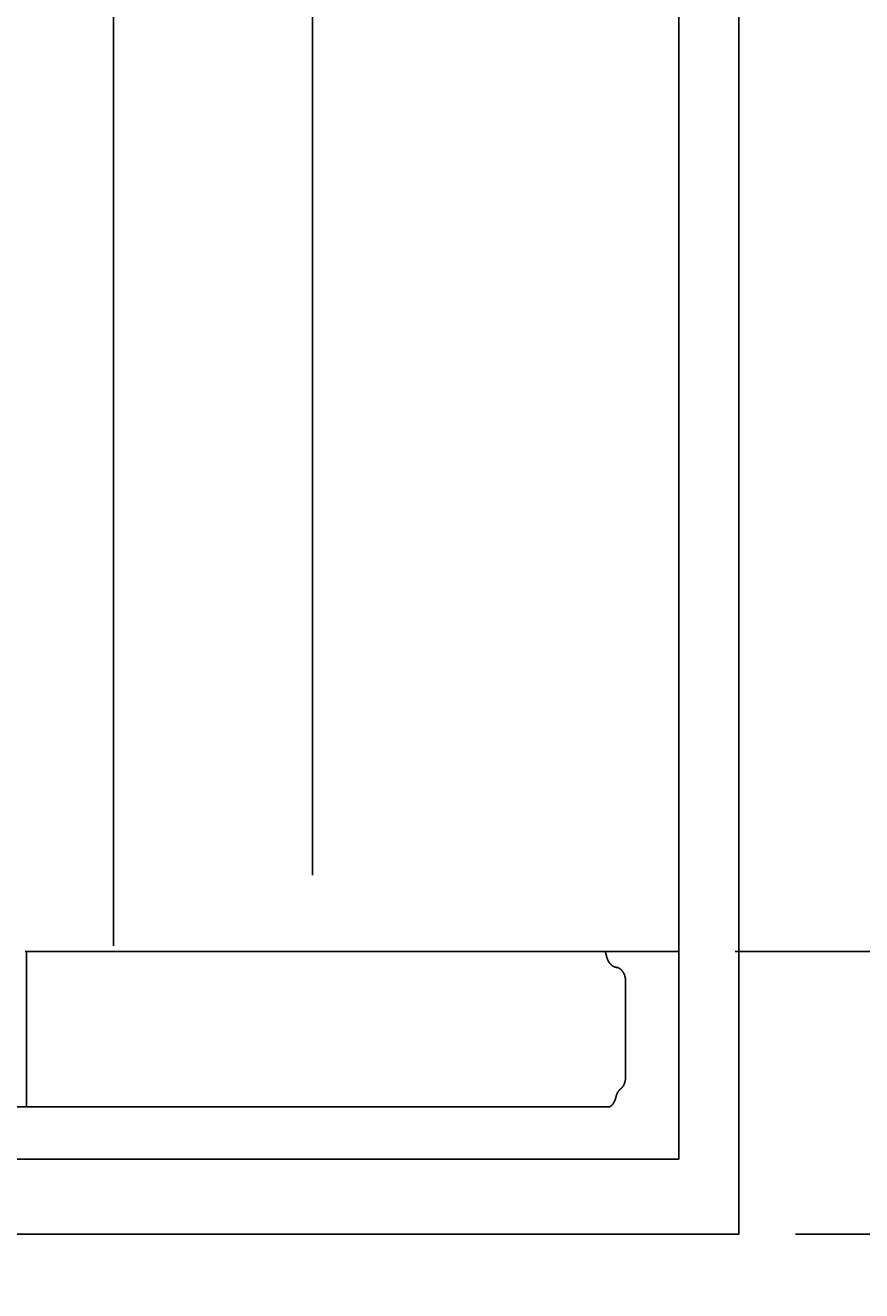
# Model space of a CAD drawing. Extents: x 715 to 7297, y -133 to 6110.
# Tile 69 of 93: x 6021 to 6316, y -83 to 365. Entities that reach past the tile are written whole.
import ezdxf

# ---------------------------------------------------------------- set-up
doc = ezdxf.new("R2010")
doc.units = 0
doc.layers.get('0').update_dxf_attribs({"linetype": 'CONTINUOUS'})
doc.layers.get('DEFPOINTS').update_dxf_attribs({"linetype": 'CONTINUOUS'})
doc.layers.add('4', color=3, linetype='CONTINUOUS')
doc.styles.get("Standard").update_dxf_attribs({"font": 'ISOCP.SHX'})
doc.dimstyles.get("Standard").update_dxf_attribs({"dimtxt": 2.5, "dimasz": 2.5, "dimexe": 1.25, "dimexo": 0.625, "dimtad": 1, "dimcen": 2.5, "dimazin": 3, "dimtfac": 1, "dimtmove": 0, "dimatfit": 3})

# ---------------------------------------------------------------- blocks, each defined once
blk = doc.blocks.new('PUNKT')
at = {"layer": '4', "color": 0, "linetype": 'BYBLOCK'}
blk.add_line((-0.5, 0), (-1, 0), dxfattribs=at)
at = {"layer": '4', "color": 0, "linetype": 'BYBLOCK', "const_width": 0.5}
blk.add_lwpolyline([(-0.25, 0, 1), (0.25, 0, 1)], format="xyb", close=True, dxfattribs=at)
blk = doc.blocks.new('*U16')
at = {"layer": '4', "color": 2}
blk.add_text('540', height=70, rotation=90, dxfattribs=at).set_placement((6502.55, 2660.24))
blk = doc.blocks.new('*D8')
at = {"layer": '4'}
for p, q in [((6271.55, 5437.27), (6572.55, 5437.27)), ((6532.55, 5397.27), (6532.55, 77.27)), ((6271.55, 37.27), (6572.55, 37.27))]:
    blk.add_line(p, q, dxfattribs=at)
at = {"layer": 'DEFPOINTS', "color": 0}
for p in [(6251.55, 5437.27), (6251.55, 37.27), (6532.55, 37.27)]:
    blk.add_point(p, dxfattribs=at)
blk.add_blockref('*U16', (0, 0))
at = {"layer": '4', "xscale": 40, "yscale": 40, "zscale": 40}
for p, rotation in [((6532.55, 5437.27), 90), ((6532.55, 37.27), 270)]:
    blk.add_blockref('PUNKT', p, dxfattribs=dict(at, rotation=rotation))
blk = doc.blocks.new('*U17')
at = {"layer": '4', "color": 2}
blk.add_text('560', height=70, rotation=90, dxfattribs=at).set_placement((6739.99, 2663.74))
blk = doc.blocks.new('*D9')
at = {"layer": '4'}
for p, q in [((6292.78, 5537.27), (6809.99, 5537.27)), ((6769.99, -22.73), (6769.99, 5497.27)), ((6292.78, -62.73), (6809.99, -62.73))]:
    blk.add_line(p, q, dxfattribs=at)
at = {"layer": 'DEFPOINTS', "color": 0}
for p in [(6272.78, 5537.27), (6769.99, 5537.27), (6272.78, -62.73)]:
    blk.add_point(p, dxfattribs=at)
blk.add_blockref('*U17', (0, 0))
at = {"layer": '4', "xscale": 40, "yscale": 40, "zscale": 40}
for p, rotation in [((6769.99, 5537.27), 90), ((6769.99, -62.73), 270)]:
    blk.add_blockref('PUNKT', p, dxfattribs=dict(at, rotation=rotation))

msp = doc.modelspace()

# ---------------------------------------------------------------- linework, layer by layer
for p, q in [((6051.6894, 39.2711), (6051.6894, 2737.2711)), ((6122.0878, 64.2711), (6122.0878, 2737.2711)), ((6251.5496, 2737.2711), (6251.5496, -36.2289)), ((6272.775, -62.7289), (6272.775, 2737.2711)), ((6020.8889, 37.2711), (6020.522, 37.2711)), ((6020.8889, -17.729), (6020.8889, 37.2711)), ((6020.8889, 37.2711), (6225.4769, 37.2711)), ((6251.5496, 37.2711), (6225.4769, 37.2711)), ((6240.0072, 37.2711), (6240.9023, 37.2711)), ((6240.6929, 37.2711), (6240.0327, 37.2711)), ((6232.7674, 26.6612), (6232.7674, -7.0687)), ((6226.6122, -17.729), (6017.5634, -17.729)), ((6251.5496, -36.2289), (4717.775, -36.2289)), ((4772.775, -62.7289), (6272.775, -62.7289))]:
    msp.add_line(p, q)
for points in [[(6226.08, 35.2711, 0), (6226.08, 35.282, 0), (6226.08, 35.2929, 0), (6226.08, 35.3038, 0), (6226.08, 35.3146, 0), (6226.07, 35.3255, 0), (6226.07, 35.3364, 0), (6226.07, 35.3473, 0), (6226.07, 35.3582, 0), (6226.07, 35.3691, 0), (6226.06, 35.3799, 0), (6226.06, 35.3908, 0), (6226.06, 35.4017, 0), (6226.06, 35.4126, 0), (6226.06, 35.4234, 0), (6226.05, 35.4343, 0), (6226.05, 35.4452, 0), (6226.05, 35.456, 0), (6226.05, 35.4669, 0), (6226.05, 35.4778, 0), (6226.04, 35.4886, 0), (6226.04, 35.4995, 0), (6226.04, 35.5103, 0), (6226.04, 35.5212, 0), (6226.03, 35.532, 0), (6226.03, 35.5429, 0), (6226.03, 35.5537, 0), (6226.03, 35.5646, 0), (6226.03, 35.5754, 0), (6226.02, 35.5863, 0), (6226.02, 35.5971, 0), (6226.02, 35.608, 0), (6226.02, 35.6188, 0), (6226.01, 35.6297, 0), (6226.01, 35.6405, 0), (6226.01, 35.6513, 0), (6226.01, 35.6622, 0), (6226, 35.673, 0), (6226, 35.6838, 0), (6226, 35.6947, 0), (6226, 35.7055, 0), (6226, 35.7163, 0), (6225.99, 35.7271, 0), (6225.99, 35.738, 0), (6225.99, 35.7488, 0), (6225.99, 35.7596, 0), (6225.98, 35.7704, 0), (6225.98, 35.7812, 0), (6225.98, 35.792, 0), (6225.98, 35.8028, 0), (6225.97, 35.8137, 0), (6225.97, 35.8245, 0), (6225.97, 35.8353, 0), (6225.97, 35.8461, 0), (6225.96, 35.8569, 0), (6225.96, 35.8677, 0), (6225.96, 35.8785, 0), (6225.95, 35.8893, 0), (6225.95, 35.9001, 0), (6225.95, 35.9109, 0), (6225.95, 35.9217, 0), (6225.94, 35.9324, 0), (6225.94, 35.9432, 0), (6225.94, 35.954, 0), (6225.94, 35.9648, 0), (6225.93, 35.9756, 0), (6225.93, 35.9864, 0), (6225.93, 35.9971, 0), (6225.92, 36.0079, 0), (6225.92, 36.0187, 0), (6225.92, 36.0295, 0), (6225.92, 36.0402, 0), (6225.91, 36.051, 0), (6225.91, 36.0618, 0), (6225.91, 36.0725, 0), (6225.9, 36.0833, 0), (6225.9, 36.094, 0), (6225.9, 36.1047, 0), (6225.9, 36.1155, 0), (6225.89, 36.1262, 0), (6225.89, 36.1369, 0), (6225.89, 36.1476, 0), (6225.88, 36.1583, 0), (6225.88, 36.169, 0), (6225.88, 36.1797, 0), (6225.87, 36.1904, 0), (6225.87, 36.201, 0), (6225.87, 36.2117, 0), (6225.87, 36.2224, 0), (6225.86, 36.233, 0), (6225.86, 36.2437, 0), (6225.86, 36.2543, 0), (6225.85, 36.2649, 0), (6225.85, 36.2756, 0), (6225.85, 36.2862, 0), (6225.84, 36.2968, 0), (6225.84, 36.3074, 0), (6225.84, 36.318, 0), (6225.83, 36.3286, 0), (6225.83, 36.3391, 0), (6225.83, 36.3497, 0), (6225.82, 36.3603, 0), (6225.82, 36.3708, 0), (6225.82, 36.3814, 0), (6225.81, 36.3919, 0), (6225.81, 36.4025, 0), (6225.81, 36.413, 0), (6225.8, 36.4235, 0), (6225.8, 36.434, 0), (6225.8, 36.4445, 0), (6225.79, 36.455, 0), (6225.79, 36.4655, 0), (6225.79, 36.4759, 0), (6225.78, 36.4864, 0), (6225.78, 36.4969, 0), (6225.78, 36.5073, 0), (6225.77, 36.5178, 0), (6225.77, 36.5282, 0), (6225.77, 36.5386, 0), (6225.76, 36.549, 0), (6225.76, 36.5594, 0), (6225.76, 36.5698, 0), (6225.75, 36.5802, 0), (6225.75, 36.5906, 0), (6225.75, 36.6009, 0), (6225.74, 36.6113, 0), (6225.74, 36.6217, 0), (6225.73, 36.632, 0), (6225.73, 36.6423, 0), (6225.73, 36.6526, 0), (6225.72, 36.663, 0), (6225.72, 36.6733, 0), (6225.72, 36.6835, 0), (6225.71, 36.6938, 0), (6225.71, 36.7041, 0), (6225.71, 36.7144, 0), (6225.7, 36.7246, 0), (6225.7, 36.7348, 0), (6225.69, 36.7451, 0), (6225.69, 36.7553, 0), (6225.69, 36.7655, 0), (6225.68, 36.7757, 0), (6225.68, 36.7859, 0), (6225.68, 36.7961, 0), (6225.67, 36.8062, 0), (6225.67, 36.8164, 0), (6225.66, 36.8265, 0), (6225.66, 36.8367, 0), (6225.66, 36.8468, 0), (6225.65, 36.8569, 0), (6225.65, 36.867, 0), (6225.64, 36.8771, 0), (6225.64, 36.8872, 0), (6225.64, 36.8973, 0), (6225.63, 36.9073, 0), (6225.63, 36.9174, 0), (6225.62, 36.9274, 0), (6225.62, 36.9374, 0), (6225.62, 36.9475, 0), (6225.61, 36.9575, 0), (6225.61, 36.9674, 0), (6225.6, 36.9774, 0), (6225.6, 36.9874, 0), (6225.6, 36.9973, 0), (6225.59, 37.0073, 0), (6225.59, 37.0172, 0), (6225.58, 37.0271, 0), (6225.58, 37.0371, 0), (6225.58, 37.0469, 0), (6225.57, 37.0568, 0), (6225.57, 37.0667, 0), (6225.56, 37.0766, 0), (6225.56, 37.0864, 0), (6225.55, 37.0962, 0), (6225.55, 37.1061, 0), (6225.55, 37.1159, 0), (6225.54, 37.1257, 0), (6225.54, 37.1355, 0), (6225.53, 37.1452, 0), (6225.53, 37.155, 0), (6225.53, 37.1647, 0), (6225.52, 37.1745, 0), (6225.52, 37.1842, 0), (6225.51, 37.1939, 0), (6225.51, 37.2036, 0), (6225.5, 37.2133, 0), (6225.5, 37.2229, 0), (6225.49, 37.2326, 0), (6225.49, 37.2422, 0), (6225.49, 37.2519, 0), (6225.48, 37.2615, 0), (6225.48, 37.2711, 0)], [(6226.08, 35.2711, 0), (6226.1, 35.225, 0), (6226.11, 35.1792, 0), (6226.12, 35.1334, 0), (6226.14, 35.0879, 0), (6226.15, 35.0425, 0), (6226.16, 34.9973, 0), (6226.18, 34.9522, 0), (6226.19, 34.9073, 0), (6226.21, 34.8626, 0), (6226.22, 34.8181, 0), (6226.24, 34.7738, 0), (6226.25, 34.7297, 0), (6226.27, 34.6857, 0), (6226.29, 34.642, 0), (6226.3, 34.5984, 0), (6226.32, 34.5551, 0), (6226.34, 34.5119, 0), (6226.36, 34.469, 0), (6226.37, 34.4263, 0), (6226.39, 34.3838, 0), (6226.41, 34.3415, 0), (6226.43, 34.2994, 0), (6226.45, 34.2576, 0), (6226.47, 34.216, 0), (6226.48, 34.1746, 0), (6226.5, 34.1335, 0), (6226.52, 34.0926, 0), (6226.54, 34.0519, 0), (6226.56, 34.0115, 0), (6226.58, 33.9713, 0), (6226.61, 33.9314, 0), (6226.63, 33.8918, 0), (6226.65, 33.8524, 0), (6226.67, 33.8132, 0), (6226.69, 33.7743, 0), (6226.71, 33.7357, 0), (6226.74, 33.6974, 0), (6226.76, 33.6593, 0), (6226.78, 33.6215, 0), (6226.8, 33.584, 0), (6226.83, 33.5467, 0), (6226.85, 33.5097, 0), (6226.87, 33.4731, 0), (6226.9, 33.4367, 0), (6226.92, 33.4006, 0), (6226.95, 33.3648, 0), (6226.97, 33.3293, 0), (6227, 33.2941, 0), (6227.02, 33.2592, 0), (6227.05, 33.2246, 0), (6227.07, 33.1903, 0), (6227.1, 33.1563, 0), (6227.12, 33.1226, 0), (6227.15, 33.0892, 0), (6227.18, 33.0562, 0), (6227.2, 33.0235, 0), (6227.23, 32.9911, 0), (6227.26, 32.959, 0), (6227.28, 32.9273, 0), (6227.31, 32.8959, 0), (6227.34, 32.8648, 0), (6227.37, 32.834, 0), (6227.39, 32.8036, 0), (6227.42, 32.7735, 0), (6227.45, 32.7438, 0), (6227.48, 32.7144, 0), (6227.51, 32.6854, 0), (6227.54, 32.6567, 0), (6227.57, 32.6284, 0), (6227.59, 32.6004, 0), (6227.62, 32.5727, 0), (6227.65, 32.5455, 0), (6227.68, 32.5185, 0), (6227.71, 32.492, 0), (6227.74, 32.4658, 0), (6227.77, 32.44, 0), (6227.8, 32.4145, 0), (6227.83, 32.3894, 0), (6227.86, 32.3647, 0), (6227.9, 32.3403, 0), (6227.93, 32.3164, 0), (6227.96, 32.2928, 0), (6227.99, 32.2695, 0), (6228.02, 32.2467, 0), (6228.05, 32.2242, 0), (6228.08, 32.2022, 0), (6228.12, 32.1805, 0), (6228.15, 32.1592, 0), (6228.18, 32.1382, 0), (6228.21, 32.1177, 0), (6228.24, 32.0976, 0), (6228.28, 32.0778, 0), (6228.31, 32.0585, 0), (6228.34, 32.0395, 0), (6228.37, 32.021, 0), (6228.41, 32.0028, 0), (6228.44, 31.9851, 0), (6228.47, 31.9677, 0), (6228.51, 31.9508, 0), (6228.54, 31.9342, 0), (6228.57, 31.9181, 0), (6228.61, 31.9023, 0), (6228.64, 31.887, 0), (6228.68, 31.8721, 0), (6228.71, 31.8576, 0), (6228.74, 31.8435, 0), (6228.78, 31.8298, 0), (6228.81, 31.8165, 0), (6228.85, 31.8036, 0), (6228.88, 31.7912, 0), (6228.91, 31.7792, 0), (6228.95, 31.7676, 0), (6228.98, 31.7564, 0), (6229.02, 31.7456, 0), (6229.05, 31.7352, 0), (6229.09, 31.7253, 0), (6229.12, 31.7158, 0), (6229.16, 31.7067, 0), (6229.19, 31.698, 0), (6229.23, 31.6898, 0), (6229.26, 31.682, 0), (6229.3, 31.6746, 0), (6229.33, 31.6676, 0), (6229.37, 31.661, 0), (6229.4, 31.6549, 0), (6229.44, 31.6492, 0), (6229.47, 31.644, 0), (6229.51, 31.6391, 0)], [(6232.77, 26.6612, 0), (6232.77, 26.7189, 0), (6232.77, 26.7766, 0), (6232.77, 26.8342, 0), (6232.76, 26.8919, 0), (6232.76, 26.9495, 0), (6232.76, 27.007, 0), (6232.76, 27.0646, 0), (6232.75, 27.122, 0), (6232.75, 27.1795, 0), (6232.74, 27.2368, 0), (6232.74, 27.2941, 0), (6232.73, 27.3512, 0), (6232.73, 27.4083, 0), (6232.72, 27.4653, 0), (6232.71, 27.5222, 0), (6232.71, 27.579, 0), (6232.7, 27.6356, 0), (6232.69, 27.6921, 0), (6232.68, 27.7485, 0), (6232.67, 27.8047, 0), (6232.66, 27.8608, 0), (6232.65, 27.9167, 0), (6232.64, 27.9725, 0), (6232.63, 28.0281, 0), (6232.62, 28.0835, 0), (6232.61, 28.1387, 0), (6232.59, 28.1937, 0), (6232.58, 28.2485, 0), (6232.57, 28.3031, 0), (6232.55, 28.3575, 0), (6232.54, 28.4116, 0), (6232.53, 28.4656, 0), (6232.51, 28.5192, 0), (6232.49, 28.5727, 0), (6232.48, 28.6259, 0), (6232.46, 28.6788, 0), (6232.44, 28.7314, 0), (6232.43, 28.7838, 0), (6232.41, 28.8359, 0), (6232.39, 28.8877, 0), (6232.37, 28.9392, 0), (6232.35, 28.9904, 0), (6232.33, 29.0413, 0), (6232.31, 29.0918, 0), (6232.29, 29.1421, 0), (6232.27, 29.192, 0), (6232.25, 29.2416, 0), (6232.23, 29.2908, 0), (6232.21, 29.3397, 0), (6232.19, 29.3883, 0), (6232.16, 29.4364, 0), (6232.14, 29.4842, 0), (6232.12, 29.5317, 0), (6232.09, 29.5787, 0), (6232.07, 29.6254, 0), (6232.04, 29.6716, 0), (6232.02, 29.7175, 0), (6231.99, 29.7629, 0), (6231.97, 29.808, 0), (6231.94, 29.8526, 0), (6231.91, 29.8968, 0), (6231.89, 29.9405, 0), (6231.86, 29.9839, 0), (6231.83, 30.0268, 0), (6231.8, 30.0692, 0), (6231.77, 30.1112, 0), (6231.75, 30.1527, 0), (6231.72, 30.1938, 0), (6231.69, 30.2344, 0), (6231.66, 30.2745, 0), (6231.63, 30.3141, 0), (6231.6, 30.3532, 0), (6231.57, 30.3919, 0), (6231.53, 30.4301, 0), (6231.5, 30.4677, 0), (6231.47, 30.5049, 0), (6231.44, 30.5415, 0), (6231.41, 30.5776, 0), (6231.37, 30.6132, 0), (6231.34, 30.6483, 0), (6231.31, 30.6829, 0), (6231.27, 30.7169, 0), (6231.24, 30.7503, 0), (6231.21, 30.7833, 0), (6231.17, 30.8156, 0), (6231.14, 30.8475, 0), (6231.1, 30.8787, 0), (6231.07, 30.9094, 0), (6231.03, 30.9396, 0), (6231, 30.9691, 0), (6230.96, 30.9981, 0), (6230.92, 31.0265, 0), (6230.89, 31.0544, 0), (6230.85, 31.0816, 0), (6230.81, 31.1083, 0), (6230.78, 31.1344, 0), (6230.74, 31.1598, 0), (6230.7, 31.1847, 0), (6230.67, 31.209, 0), (6230.63, 31.2327, 0), (6230.59, 31.2557, 0), (6230.55, 31.2782, 0), (6230.51, 31.3, 0), (6230.47, 31.3212, 0), (6230.44, 31.3418, 0), (6230.4, 31.3618, 0), (6230.36, 31.3812, 0), (6230.32, 31.3999, 0), (6230.28, 31.418, 0), (6230.24, 31.4354, 0), (6230.2, 31.4522, 0), (6230.16, 31.4684, 0), (6230.12, 31.484, 0), (6230.08, 31.4989, 0), (6230.04, 31.5131, 0), (6230, 31.5267, 0), (6229.96, 31.5397, 0), (6229.92, 31.552, 0), (6229.88, 31.5637, 0), (6229.84, 31.5747, 0), (6229.8, 31.585, 0), (6229.76, 31.5948, 0), (6229.71, 31.6038, 0), (6229.67, 31.6122, 0), (6229.63, 31.6199, 0), (6229.59, 31.627, 0), (6229.55, 31.6334, 0), (6229.51, 31.6391, 0)], [(6230.97, -11.3989, 0), (6230.99, -11.3783, 0), (6231.02, -11.3574, 0), (6231.04, -11.3362, 0), (6231.07, -11.3147, 0), (6231.09, -11.293, 0), (6231.12, -11.271, 0), (6231.14, -11.2487, 0), (6231.17, -11.2261, 0), (6231.19, -11.2032, 0), (6231.22, -11.1801, 0), (6231.24, -11.1566, 0), (6231.27, -11.133, 0), (6231.29, -11.109, 0), (6231.31, -11.0848, 0), (6231.34, -11.0603, 0), (6231.36, -11.0355, 0), (6231.38, -11.0105, 0), (6231.41, -10.9852, 0), (6231.43, -10.9596, 0), (6231.45, -10.9338, 0), (6231.48, -10.9077, 0), (6231.5, -10.8814, 0), (6231.52, -10.8548, 0), (6231.54, -10.8279, 0), (6231.56, -10.8008, 0), (6231.59, -10.7735, 0), (6231.61, -10.7459, 0), (6231.63, -10.718, 0), (6231.65, -10.69, 0), (6231.67, -10.6616, 0), (6231.69, -10.6331, 0), (6231.71, -10.6043, 0), (6231.73, -10.5752, 0), (6231.76, -10.5459, 0), (6231.78, -10.5164, 0), (6231.8, -10.4867, 0), (6231.82, -10.4567, 0), (6231.84, -10.4265, 0), (6231.86, -10.3961, 0), (6231.87, -10.3655, 0), (6231.89, -10.3346, 0), (6231.91, -10.3035, 0), (6231.93, -10.2722, 0), (6231.95, -10.2407, 0), (6231.97, -10.209, 0), (6231.99, -10.177, 0), (6232.01, -10.1449, 0), (6232.02, -10.1125, 0), (6232.04, -10.08, 0), (6232.06, -10.0472, 0), (6232.08, -10.0143, 0), (6232.09, -9.9811, 0), (6232.11, -9.9478, 0), (6232.13, -9.9142, 0), (6232.14, -9.8805, 0), (6232.16, -9.8466, 0), (6232.18, -9.8125, 0), (6232.19, -9.7782, 0), (6232.21, -9.7437, 0), (6232.23, -9.7091, 0), (6232.24, -9.6742, 0), (6232.26, -9.6392, 0), (6232.27, -9.6041, 0), (6232.29, -9.5687, 0), (6232.3, -9.5332, 0), (6232.31, -9.4975, 0), (6232.33, -9.4617, 0), (6232.34, -9.4257, 0), (6232.36, -9.3895, 0), (6232.37, -9.3532, 0), (6232.38, -9.3168, 0), (6232.4, -9.2802, 0), (6232.41, -9.2434, 0), (6232.42, -9.2065, 0), (6232.43, -9.1694, 0), (6232.45, -9.1323, 0), (6232.46, -9.0949, 0), (6232.47, -9.0575, 0), (6232.48, -9.0199, 0), (6232.49, -8.9821, 0), (6232.5, -8.9443, 0), (6232.52, -8.9063, 0), (6232.53, -8.8682, 0), (6232.54, -8.83, 0), (6232.55, -8.7916, 0), (6232.56, -8.7532, 0), (6232.57, -8.7146, 0), (6232.58, -8.6759, 0), (6232.59, -8.6371, 0), (6232.59, -8.5982, 0), (6232.6, -8.5592, 0), (6232.61, -8.5201, 0), (6232.62, -8.4809, 0), (6232.63, -8.4417, 0), (6232.64, -8.4023, 0), (6232.64, -8.3628, 0), (6232.65, -8.3233, 0), (6232.66, -8.2836, 0), (6232.67, -8.2439, 0), (6232.67, -8.2041, 0), (6232.68, -8.1642, 0), (6232.69, -8.1243, 0), (6232.69, -8.0843, 0), (6232.7, -8.0442, 0), (6232.7, -8.004, 0), (6232.71, -7.9638, 0), (6232.71, -7.9235, 0), (6232.72, -7.8832, 0), (6232.72, -7.8428, 0), (6232.73, -7.8024, 0), (6232.73, -7.7619, 0), (6232.74, -7.7214, 0), (6232.74, -7.6808, 0), (6232.74, -7.6402, 0), (6232.75, -7.5995, 0), (6232.75, -7.5588, 0), (6232.75, -7.5181, 0), (6232.76, -7.4773, 0), (6232.76, -7.4366, 0), (6232.76, -7.3957, 0), (6232.76, -7.3549, 0), (6232.76, -7.3141, 0), (6232.76, -7.2732, 0), (6232.77, -7.2323, 0), (6232.77, -7.1914, 0), (6232.77, -7.1505, 0), (6232.77, -7.1096, 0), (6232.77, -7.0687, 0)], [(6230.97, -11.3989, 0), (6230.95, -11.4113, 0), (6230.94, -11.4239, 0), (6230.92, -11.4366, 0), (6230.91, -11.4494, 0), (6230.89, -11.4623, 0), (6230.88, -11.4753, 0), (6230.86, -11.4884, 0), (6230.85, -11.5016, 0), (6230.83, -11.5149, 0), (6230.82, -11.5283, 0), (6230.8, -11.5418, 0), (6230.79, -11.5554, 0), (6230.77, -11.5692, 0), (6230.76, -11.583, 0), (6230.74, -11.5969, 0), (6230.73, -11.611, 0), (6230.71, -11.6251, 0), (6230.7, -11.6393, 0), (6230.68, -11.6537, 0), (6230.67, -11.6681, 0), (6230.65, -11.6826, 0), (6230.64, -11.6973, 0), (6230.63, -11.712, 0), (6230.61, -11.7269, 0), (6230.6, -11.7418, 0), (6230.58, -11.7568, 0), (6230.57, -11.7719, 0), (6230.55, -11.7872, 0), (6230.54, -11.8025, 0), (6230.53, -11.8179, 0), (6230.51, -11.8334, 0), (6230.5, -11.8491, 0), (6230.48, -11.8648, 0), (6230.47, -11.8806, 0), (6230.46, -11.8965, 0), (6230.44, -11.9125, 0), (6230.43, -11.9286, 0), (6230.42, -11.9447, 0), (6230.4, -11.961, 0), (6230.39, -11.9774, 0), (6230.38, -11.9938, 0), (6230.36, -12.0104, 0), (6230.35, -12.027, 0), (6230.34, -12.0438, 0), (6230.32, -12.0606, 0), (6230.31, -12.0775, 0), (6230.3, -12.0945, 0), (6230.28, -12.1116, 0), (6230.27, -12.1288, 0), (6230.26, -12.1461, 0), (6230.25, -12.1635, 0), (6230.23, -12.1809, 0), (6230.22, -12.1985, 0), (6230.21, -12.2161, 0), (6230.2, -12.2338, 0), (6230.18, -12.2516, 0), (6230.17, -12.2695, 0), (6230.16, -12.2875, 0), (6230.15, -12.3055, 0), (6230.13, -12.3237, 0), (6230.12, -12.3419, 0), (6230.11, -12.3602, 0), (6230.1, -12.3786, 0), (6230.09, -12.3971, 0), (6230.07, -12.4156, 0), (6230.06, -12.4342, 0), (6230.05, -12.453, 0), (6230.04, -12.4718, 0), (6230.03, -12.4906, 0), (6230.02, -12.5096, 0), (6230, -12.5286, 0), (6229.99, -12.5478, 0), (6229.98, -12.567, 0), (6229.97, -12.5862, 0), (6229.96, -12.6056, 0), (6229.95, -12.625, 0), (6229.94, -12.6445, 0), (6229.93, -12.6641, 0), (6229.91, -12.6838, 0), (6229.9, -12.7035, 0), (6229.89, -12.7233, 0), (6229.88, -12.7432, 0), (6229.87, -12.7631, 0), (6229.86, -12.7832, 0), (6229.85, -12.8033, 0), (6229.84, -12.8234, 0), (6229.83, -12.8437, 0), (6229.82, -12.864, 0), (6229.81, -12.8844, 0), (6229.8, -12.9048, 0), (6229.79, -12.9254, 0), (6229.78, -12.946, 0), (6229.77, -12.9666, 0), (6229.76, -12.9874, 0), (6229.75, -13.0082, 0), (6229.74, -13.029, 0), (6229.73, -13.05, 0), (6229.72, -13.071, 0), (6229.71, -13.092, 0), (6229.7, -13.1131, 0), (6229.69, -13.1343, 0), (6229.68, -13.1556, 0), (6229.67, -13.1769, 0), (6229.67, -13.1983, 0), (6229.66, -13.2198, 0), (6229.65, -13.2413, 0), (6229.64, -13.2628, 0), (6229.63, -13.2845, 0), (6229.62, -13.3062, 0), (6229.61, -13.3279, 0), (6229.6, -13.3497, 0), (6229.6, -13.3716, 0), (6229.59, -13.3935, 0), (6229.58, -13.4155, 0), (6229.57, -13.4375, 0), (6229.56, -13.4596, 0), (6229.55, -13.4818, 0), (6229.55, -13.504, 0), (6229.54, -13.5263, 0), (6229.53, -13.5486, 0), (6229.52, -13.571, 0), (6229.52, -13.5934, 0), (6229.51, -13.6159, 0), (6229.5, -13.6384, 0), (6229.49, -13.661, 0), (6229.49, -13.6836, 0), (6229.48, -13.7063, 0), (6229.47, -13.729, 0)], [(6226.61, -17.729, 0), (6226.62, -17.729, 0), (6226.62, -17.729, 0), (6226.62, -17.729, 0), (6226.63, -17.729, 0), (6226.63, -17.7289, 0), (6226.63, -17.7289, 0), (6226.64, -17.7288, 0), (6226.64, -17.7288, 0), (6226.65, -17.7287, 0), (6226.65, -17.7286, 0), (6226.65, -17.7285, 0), (6226.66, -17.7284, 0), (6226.66, -17.7283, 0), (6226.66, -17.7282, 0), (6226.67, -17.7281, 0), (6226.67, -17.728, 0), (6226.68, -17.7278, 0), (6226.68, -17.7277, 0), (6226.68, -17.7275, 0), (6226.69, -17.7273, 0), (6226.69, -17.7272, 0), (6226.69, -17.727, 0), (6226.7, -17.7268, 0), (6226.7, -17.7266, 0), (6226.7, -17.7264, 0), (6226.71, -17.7262, 0), (6226.71, -17.7259, 0), (6226.72, -17.7257, 0), (6226.72, -17.7255, 0), (6226.72, -17.7252, 0), (6226.73, -17.725, 0), (6226.73, -17.7247, 0), (6226.73, -17.7244, 0), (6226.74, -17.7241, 0), (6226.74, -17.7238, 0), (6226.75, -17.7235, 0), (6226.75, -17.7232, 0), (6226.75, -17.7229, 0), (6226.76, -17.7226, 0), (6226.76, -17.7222, 0), (6226.76, -17.7219, 0), (6226.77, -17.7215, 0), (6226.77, -17.7212, 0), (6226.77, -17.7208, 0), (6226.78, -17.7204, 0), (6226.78, -17.7201, 0), (6226.79, -17.7197, 0), (6226.79, -17.7193, 0), (6226.79, -17.7188, 0), (6226.8, -17.7184, 0), (6226.8, -17.718, 0), (6226.8, -17.7176, 0), (6226.81, -17.7171, 0), (6226.81, -17.7167, 0), (6226.81, -17.7162, 0), (6226.82, -17.7157, 0), (6226.82, -17.7153, 0), (6226.82, -17.7148, 0), (6226.83, -17.7143, 0), (6226.83, -17.7138, 0), (6226.84, -17.7133, 0), (6226.84, -17.7127, 0), (6226.84, -17.7122, 0), (6226.85, -17.7117, 0), (6226.85, -17.7111, 0), (6226.85, -17.7106, 0), (6226.86, -17.71, 0), (6226.86, -17.7094, 0), (6226.86, -17.7089, 0), (6226.87, -17.7083, 0), (6226.87, -17.7077, 0), (6226.87, -17.7071, 0), (6226.88, -17.7065, 0), (6226.88, -17.7058, 0), (6226.89, -17.7052, 0), (6226.89, -17.7046, 0), (6226.89, -17.7039, 0), (6226.9, -17.7033, 0), (6226.9, -17.7026, 0), (6226.9, -17.7019, 0), (6226.91, -17.7013, 0), (6226.91, -17.7006, 0), (6226.91, -17.6999, 0), (6226.92, -17.6992, 0), (6226.92, -17.6985, 0), (6226.92, -17.6977, 0), (6226.93, -17.697, 0), (6226.93, -17.6963, 0), (6226.93, -17.6955, 0), (6226.94, -17.6948, 0), (6226.94, -17.694, 0), (6226.95, -17.6932, 0), (6226.95, -17.6925, 0), (6226.95, -17.6917, 0), (6226.96, -17.6909, 0), (6226.96, -17.6901, 0), (6226.96, -17.6893, 0), (6226.97, -17.6884, 0), (6226.97, -17.6876, 0), (6226.97, -17.6868, 0), (6226.98, -17.6859, 0), (6226.98, -17.6851, 0), (6226.98, -17.6842, 0), (6226.99, -17.6833, 0), (6226.99, -17.6825, 0), (6226.99, -17.6816, 0), (6227, -17.6807, 0), (6227, -17.6798, 0), (6227, -17.6789, 0), (6227.01, -17.678, 0), (6227.01, -17.677, 0), (6227.01, -17.6761, 0), (6227.02, -17.6752, 0), (6227.02, -17.6742, 0), (6227.02, -17.6732, 0), (6227.03, -17.6723, 0), (6227.03, -17.6713, 0), (6227.04, -17.6703, 0), (6227.04, -17.6693, 0), (6227.04, -17.6683, 0), (6227.05, -17.6673, 0), (6227.05, -17.6663, 0), (6227.05, -17.6653, 0), (6227.06, -17.6642, 0), (6227.06, -17.6632, 0), (6227.06, -17.6621, 0), (6227.07, -17.6611, 0), (6227.07, -17.66, 0), (6227.07, -17.659, 0), (6227.08, -17.6579, 0), (6227.08, -17.6568, 0), (6227.08, -17.6557, 0), (6227.09, -17.6546, 0), (6227.09, -17.6535, 0), (6227.09, -17.6523, 0), (6227.1, -17.6512, 0), (6227.1, -17.6501, 0), (6227.1, -17.6489, 0), (6227.11, -17.6478, 0), (6227.11, -17.6466, 0), (6227.11, -17.6454, 0), (6227.12, -17.6442, 0), (6227.12, -17.6431, 0), (6227.12, -17.6419, 0), (6227.13, -17.6407, 0), (6227.13, -17.6394, 0), (6227.13, -17.6382, 0), (6227.14, -17.637, 0), (6227.14, -17.6358, 0), (6227.14, -17.6345, 0), (6227.15, -17.6333, 0), (6227.15, -17.632, 0), (6227.15, -17.6307, 0), (6227.16, -17.6294, 0), (6227.16, -17.6282, 0), (6227.16, -17.6269, 0), (6227.17, -17.6256, 0), (6227.17, -17.6242, 0), (6227.17, -17.6229, 0), (6227.18, -17.6216, 0), (6227.18, -17.6203, 0), (6227.18, -17.6189, 0), (6227.19, -17.6176, 0), (6227.19, -17.6162, 0), (6227.19, -17.6148, 0), (6227.19, -17.6135, 0), (6227.2, -17.6121, 0), (6227.2, -17.6107, 0), (6227.2, -17.6093, 0), (6227.21, -17.6079, 0), (6227.21, -17.6064, 0), (6227.21, -17.605, 0), (6227.22, -17.6036, 0), (6227.22, -17.6021, 0), (6227.22, -17.6007, 0), (6227.23, -17.5992, 0), (6227.23, -17.5978, 0), (6227.23, -17.5963, 0), (6227.24, -17.5948, 0), (6227.24, -17.5933, 0), (6227.24, -17.5918, 0), (6227.25, -17.5903, 0), (6227.25, -17.5888, 0), (6227.25, -17.5873, 0), (6227.26, -17.5857, 0), (6227.26, -17.5842, 0), (6227.26, -17.5826, 0), (6227.27, -17.5811, 0), (6227.27, -17.5795, 0), (6227.27, -17.5779, 0), (6227.27, -17.5764, 0)], [(6227.27, -17.5764, 0), (6227.28, -17.5726, 0), (6227.29, -17.5689, 0), (6227.3, -17.5651, 0), (6227.3, -17.5612, 0), (6227.31, -17.5573, 0), (6227.32, -17.5534, 0), (6227.33, -17.5494, 0), (6227.33, -17.5454, 0), (6227.34, -17.5413, 0), (6227.35, -17.5372, 0), (6227.36, -17.533, 0), (6227.36, -17.5288, 0), (6227.37, -17.5246, 0), (6227.38, -17.5203, 0), (6227.39, -17.516, 0), (6227.39, -17.5116, 0), (6227.4, -17.5072, 0), (6227.41, -17.5028, 0), (6227.42, -17.4983, 0), (6227.42, -17.4937, 0), (6227.43, -17.4891, 0), (6227.44, -17.4845, 0), (6227.45, -17.4798, 0), (6227.45, -17.4751, 0), (6227.46, -17.4704, 0), (6227.47, -17.4656, 0), (6227.47, -17.4607, 0), (6227.48, -17.4558, 0), (6227.49, -17.4509, 0), (6227.5, -17.4459, 0), (6227.5, -17.4409, 0), (6227.51, -17.4359, 0), (6227.52, -17.4307, 0), (6227.53, -17.4256, 0), (6227.53, -17.4204, 0), (6227.54, -17.4152, 0), (6227.55, -17.4099, 0), (6227.56, -17.4046, 0), (6227.56, -17.3992, 0), (6227.57, -17.3938, 0), (6227.58, -17.3884, 0), (6227.59, -17.3829, 0), (6227.59, -17.3774, 0), (6227.6, -17.3718, 0), (6227.61, -17.3662, 0), (6227.62, -17.3605, 0), (6227.62, -17.3548, 0), (6227.63, -17.3491, 0), (6227.64, -17.3433, 0), (6227.65, -17.3374, 0), (6227.65, -17.3316, 0), (6227.66, -17.3256, 0), (6227.67, -17.3197, 0), (6227.67, -17.3137, 0), (6227.68, -17.3076, 0), (6227.69, -17.3015, 0), (6227.7, -17.2954, 0), (6227.7, -17.2892, 0), (6227.71, -17.283, 0), (6227.72, -17.2768, 0), (6227.73, -17.2705, 0), (6227.73, -17.2641, 0), (6227.74, -17.2577, 0), (6227.75, -17.2513, 0), (6227.76, -17.2449, 0), (6227.76, -17.2384, 0), (6227.77, -17.2318, 0), (6227.78, -17.2253, 0), (6227.79, -17.2186, 0), (6227.79, -17.212, 0), (6227.8, -17.2053, 0), (6227.81, -17.1985, 0), (6227.81, -17.1918, 0), (6227.82, -17.185, 0), (6227.83, -17.1781, 0), (6227.84, -17.1712, 0), (6227.84, -17.1643, 0), (6227.85, -17.1573, 0), (6227.86, -17.1503, 0), (6227.87, -17.1432, 0), (6227.87, -17.1361, 0), (6227.88, -17.129, 0), (6227.89, -17.1218, 0), (6227.9, -17.1146, 0), (6227.9, -17.1074, 0), (6227.91, -17.1001, 0), (6227.92, -17.0928, 0), (6227.92, -17.0854, 0), (6227.93, -17.078, 0), (6227.94, -17.0706, 0), (6227.95, -17.0631, 0), (6227.95, -17.0556, 0), (6227.96, -17.048, 0), (6227.97, -17.0404, 0), (6227.97, -17.0328, 0), (6227.98, -17.0251, 0), (6227.99, -17.0174, 0), (6228, -17.0097, 0), (6228, -17.0019, 0), (6228.01, -16.9941, 0), (6228.02, -16.9862, 0), (6228.02, -16.9783, 0), (6228.03, -16.9704, 0), (6228.04, -16.9624, 0), (6228.05, -16.9544, 0), (6228.05, -16.9464, 0), (6228.06, -16.9383, 0), (6228.07, -16.9301, 0), (6228.07, -16.922, 0), (6228.08, -16.9138, 0), (6228.09, -16.9056, 0), (6228.1, -16.8973, 0), (6228.1, -16.889, 0), (6228.11, -16.8806, 0), (6228.12, -16.8723, 0), (6228.12, -16.8638, 0), (6228.13, -16.8554, 0), (6228.14, -16.8469, 0), (6228.15, -16.8384, 0), (6228.15, -16.8298, 0), (6228.16, -16.8212, 0), (6228.17, -16.8126, 0), (6228.17, -16.8039, 0), (6228.18, -16.7952, 0), (6228.19, -16.7865, 0), (6228.19, -16.7777, 0), (6228.2, -16.7689, 0), (6228.21, -16.76, 0), (6228.21, -16.7511, 0), (6228.22, -16.7422, 0), (6228.23, -16.7333, 0), (6228.24, -16.7243, 0), (6228.24, -16.7152, 0), (6228.25, -16.7062, 0), (6228.26, -16.6971, 0), (6228.26, -16.6879, 0), (6228.27, -16.6788, 0), (6228.28, -16.6696, 0), (6228.28, -16.6603, 0), (6228.29, -16.651, 0), (6228.3, -16.6417, 0), (6228.3, -16.6324, 0), (6228.31, -16.623, 0), (6228.32, -16.6136, 0), (6228.32, -16.6042, 0), (6228.33, -16.5947, 0), (6228.34, -16.5852, 0), (6228.34, -16.5756, 0), (6228.35, -16.566, 0), (6228.36, -16.5564, 0), (6228.36, -16.5467, 0), (6228.37, -16.537, 0), (6228.38, -16.5273, 0), (6228.38, -16.5176, 0), (6228.39, -16.5078, 0), (6228.4, -16.498, 0), (6228.4, -16.4881, 0), (6228.41, -16.4782, 0), (6228.42, -16.4683, 0), (6228.42, -16.4583, 0), (6228.43, -16.4483, 0), (6228.44, -16.4383, 0), (6228.44, -16.4282, 0), (6228.45, -16.4181, 0), (6228.46, -16.408, 0), (6228.46, -16.3979, 0), (6228.47, -16.3877, 0), (6228.48, -16.3775, 0), (6228.48, -16.3672, 0), (6228.49, -16.3569, 0), (6228.5, -16.3466, 0), (6228.5, -16.3363, 0), (6228.51, -16.3259, 0), (6228.51, -16.3156, 0), (6228.52, -16.3051, 0), (6228.53, -16.2947, 0), (6228.53, -16.2842, 0), (6228.54, -16.2737, 0), (6228.55, -16.2632, 0), (6228.55, -16.2526, 0), (6228.56, -16.2421, 0), (6228.57, -16.2315, 0), (6228.57, -16.2208, 0), (6228.58, -16.2102, 0), (6228.58, -16.1995, 0), (6228.59, -16.1888, 0), (6228.6, -16.178, 0), (6228.6, -16.1672, 0), (6228.61, -16.1564, 0), (6228.61, -16.1456, 0), (6228.62, -16.1348, 0), (6228.63, -16.1239, 0), (6228.63, -16.113, 0), (6228.64, -16.1021, 0), (6228.65, -16.0911, 0), (6228.65, -16.0801, 0), (6228.66, -16.0691, 0), (6228.66, -16.0581, 0), (6228.67, -16.0471, 0), (6228.68, -16.036, 0), (6228.68, -16.0249, 0), (6228.69, -16.0137, 0), (6228.69, -16.0026, 0), (6228.7, -15.9914, 0), (6228.71, -15.9802, 0), (6228.71, -15.969, 0), (6228.72, -15.9577, 0), (6228.72, -15.9464, 0), (6228.73, -15.9351, 0), (6228.73, -15.9238, 0), (6228.74, -15.9125, 0), (6228.75, -15.9011, 0), (6228.75, -15.8897, 0), (6228.76, -15.8783, 0), (6228.76, -15.8668, 0), (6228.77, -15.8554, 0), (6228.77, -15.8439, 0), (6228.78, -15.8323, 0), (6228.79, -15.8208, 0), (6228.79, -15.8093, 0), (6228.8, -15.7977, 0), (6228.8, -15.7861, 0), (6228.81, -15.7744, 0), (6228.81, -15.7628, 0), (6228.82, -15.7511, 0), (6228.83, -15.7394, 0), (6228.83, -15.7277, 0), (6228.84, -15.716, 0), (6228.84, -15.7042, 0), (6228.85, -15.6924, 0), (6228.85, -15.6806, 0), (6228.86, -15.6688, 0), (6228.86, -15.6569, 0), (6228.87, -15.645, 0), (6228.87, -15.6332, 0), (6228.88, -15.6212, 0), (6228.89, -15.6093, 0), (6228.89, -15.5974, 0), (6228.9, -15.5854, 0), (6228.9, -15.5734, 0), (6228.91, -15.5614, 0), (6228.91, -15.5493, 0), (6228.92, -15.5373, 0), (6228.92, -15.5252, 0), (6228.93, -15.5131, 0), (6228.93, -15.501, 0), (6228.94, -15.4888, 0), (6228.94, -15.4767, 0), (6228.95, -15.4645, 0), (6228.95, -15.4523, 0), (6228.96, -15.4401, 0), (6228.96, -15.4278, 0), (6228.97, -15.4156, 0), (6228.97, -15.4033, 0), (6228.98, -15.391, 0), (6228.98, -15.3787, 0), (6228.99, -15.3664, 0), (6228.99, -15.354, 0), (6229, -15.3416, 0), (6229, -15.3293, 0), (6229.01, -15.3168, 0), (6229.01, -15.3044, 0), (6229.02, -15.292, 0), (6229.02, -15.2795, 0), (6229.03, -15.267, 0), (6229.03, -15.2545, 0), (6229.04, -15.242, 0), (6229.04, -15.2295, 0), (6229.05, -15.2169, 0), (6229.05, -15.2044, 0), (6229.06, -15.1918, 0), (6229.06, -15.1792, 0), (6229.07, -15.1666, 0), (6229.07, -15.1539, 0), (6229.08, -15.1413, 0), (6229.08, -15.1286, 0), (6229.09, -15.1159, 0), (6229.09, -15.1032, 0), (6229.1, -15.0905, 0), (6229.1, -15.0778, 0), (6229.1, -15.0651, 0), (6229.11, -15.0524, 0), (6229.11, -15.0396, 0), (6229.12, -15.0268, 0), (6229.12, -15.0141, 0), (6229.13, -15.0013, 0), (6229.13, -14.9885, 0), (6229.14, -14.9757, 0), (6229.14, -14.9629, 0), (6229.14, -14.95, 0), (6229.15, -14.9372, 0), (6229.15, -14.9243, 0), (6229.16, -14.9115, 0), (6229.16, -14.8986, 0), (6229.17, -14.8857, 0), (6229.17, -14.8728, 0), (6229.18, -14.8599, 0), (6229.18, -14.847, 0), (6229.18, -14.8341, 0), (6229.19, -14.8211, 0), (6229.19, -14.8082, 0), (6229.2, -14.7952, 0), (6229.2, -14.7823, 0), (6229.2, -14.7693, 0), (6229.21, -14.7563, 0), (6229.21, -14.7433, 0), (6229.22, -14.7303, 0), (6229.22, -14.7173, 0), (6229.23, -14.7043, 0), (6229.23, -14.6913, 0), (6229.23, -14.6782, 0), (6229.24, -14.6652, 0), (6229.24, -14.6521, 0), (6229.24, -14.6391, 0), (6229.25, -14.626, 0), (6229.25, -14.6129, 0), (6229.26, -14.5998, 0), (6229.26, -14.5868, 0), (6229.26, -14.5737, 0), (6229.27, -14.5606, 0), (6229.27, -14.5474, 0), (6229.28, -14.5343, 0), (6229.28, -14.5212, 0), (6229.28, -14.5081, 0), (6229.29, -14.4949, 0), (6229.29, -14.4818, 0), (6229.29, -14.4686, 0), (6229.3, -14.4555, 0), (6229.3, -14.4423, 0), (6229.31, -14.4291, 0), (6229.31, -14.416, 0), (6229.31, -14.4028, 0), (6229.32, -14.3896, 0), (6229.32, -14.3765, 0), (6229.32, -14.3633, 0), (6229.33, -14.3501, 0), (6229.33, -14.3369, 0), (6229.33, -14.3238, 0), (6229.34, -14.3106, 0), (6229.34, -14.2974, 0), (6229.34, -14.2843, 0), (6229.35, -14.2711, 0), (6229.35, -14.2579, 0), (6229.35, -14.2447, 0), (6229.36, -14.2316, 0), (6229.36, -14.2184, 0), (6229.36, -14.2052, 0), (6229.37, -14.192, 0), (6229.37, -14.1788, 0), (6229.37, -14.1656, 0), (6229.38, -14.1525, 0), (6229.38, -14.1393, 0), (6229.38, -14.1261, 0), (6229.39, -14.1129, 0), (6229.39, -14.0997, 0), (6229.39, -14.0865, 0), (6229.4, -14.0733, 0), (6229.4, -14.0601, 0), (6229.4, -14.0469, 0), (6229.41, -14.0337, 0), (6229.41, -14.0205, 0), (6229.41, -14.0073, 0), (6229.41, -13.9941, 0), (6229.42, -13.9808, 0), (6229.42, -13.9676, 0), (6229.42, -13.9544, 0), (6229.43, -13.9412, 0), (6229.43, -13.9279, 0), (6229.43, -13.9147, 0), (6229.44, -13.9015, 0), (6229.44, -13.8882, 0), (6229.44, -13.875, 0), (6229.44, -13.8617, 0), (6229.45, -13.8485, 0), (6229.45, -13.8352, 0), (6229.45, -13.822, 0), (6229.45, -13.8087, 0), (6229.46, -13.7954, 0), (6229.46, -13.7822, 0), (6229.46, -13.7689, 0), (6229.47, -13.7556, 0), (6229.47, -13.7423, 0), (6229.47, -13.729, 0)]]:
    msp.add_polyline3d(points)

# ---------------------------------------------------------------- dimensions: what is measured, and where the dimension line sits
at = {"layer": '4'}
for base, p1, p2, picture, middle in [((6769.9876, 5537.2711), (6272.775, -62.7289), (6272.775, 5537.2711), '*D9', (6704.9876, 2737.2711)), ((6532.5477, 37.2711), (6251.5496, 5437.2711), (6251.5496, 37.2711), '*D8', (6467.5477, 2737.2711))]:
    dim = msp.add_linear_dim(base=base, p1=p1, p2=p2, angle=90, dimstyle='Standard', dxfattribs=at)
    dim.commit()
    dim.dimension.update_dxf_attribs({"geometry": picture, "text_midpoint": middle})

doc.saveas('drawing.dxf')
